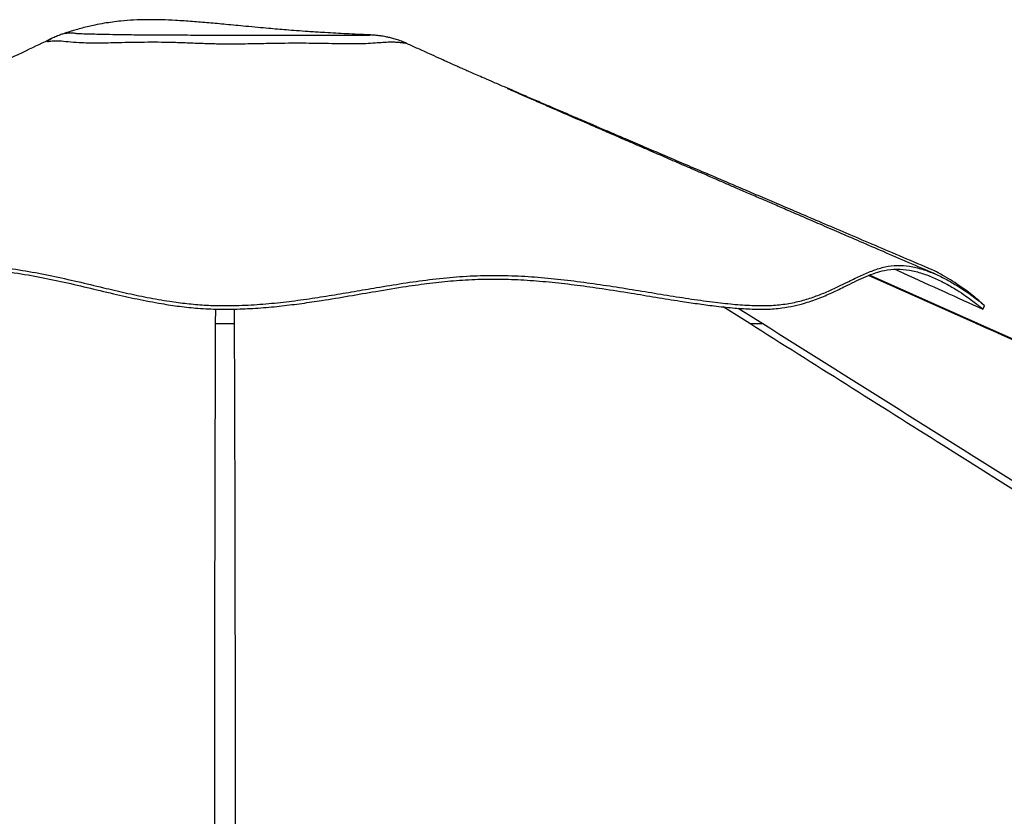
# Paper-space layout 'Surface Plate' of a CAD drawing. Header units: millimetres. Extents: x 2386 to 18395, y 1192 to 15955.
# Tile 18 of 48: x 6357 to 7350, y 6692 to 7495. Entities that reach past the tile are written whole.
import ezdxf

# ---------------------------------------------------------------- set-up
doc = ezdxf.new("R2010")
doc.units = ezdxf.units.MM

psp = doc.layouts.new('Surface Plate')

# ---------------------------------------------------------------- linework, layer by layer
at = {"color": 7, "linetype": 'Continuous', "lineweight": 25, "ltscale": 2}
for p, q in [((6707.39, 7479.91), (6707.27, 7479.91)), ((7323.48, 7188.82), (7213.97, 7237.54))]:
    psp.add_line(p, q, dxfattribs=at)
at = {"color": 8, "linetype": 'Continuous', "lineweight": 25, "ltscale": 2}
for p, q in [((7321.8, 7188.78), (7213.07, 7237.2)), ((6555.01, 7188.78), (6555.13, 7203.42)), ((6573.59, 7203.45), (6573.71, 7188.78)), ((7093.34, 7188.78), (7066.55, 7205.7)), ((7081.85, 7204.3), (7106.56, 7188.78))]:
    psp.add_line(p, q, dxfattribs=at)
at = {"color": 7, "linetype": 'Continuous', "lineweight": 25, "ltscale": 2, "flags": 128}
for points in [[(7328.51, 7203.21), (7329.34, 7205.05), (7330.18, 7206.89)], [(9984.24, 6005.85), (8100.53, 6843.25), (7323.47, 7188.8)]]:
    psp.add_lwpolyline(points, dxfattribs=at)
at = {"color": 7, "linetype": 'Continuous', "lineweight": 25, "ltscale": 2}
for points, knots in [([(6707.27, 7479.91), (6707.22, 7479.91), (6703.23, 7480.07), (6695.5, 7480.42), (6684.28, 7480.96), (6673.28, 7481.55), (6661.35, 7482.25), (6649, 7483.05), (6637.01, 7483.92), (6626.69, 7484.72), (6617.29, 7485.49), (6607.63, 7486.33), (6596.95, 7487.29), (6582.69, 7488.63), (6566.23, 7490.21), (6548.37, 7491.88), (6531.42, 7493.3), (6515.61, 7494.36), (6500.47, 7494.99), (6486.36, 7495.15), (6472.65, 7494.77), (6460.86, 7493.89), (6450.99, 7492.74), (6442.22, 7491.41), (6434.3, 7489.91), (6426.96, 7488.28), (6420.63, 7486.7), (6414.72, 7485.07), (6409.72, 7483.58), (6405.7, 7482.31), (6403.46, 7481.58), (6402.48, 7481.26), (6402.42, 7481.24)], [0, 0, 0, 0, 0.00045, 0.038416, 0.074141, 0.108052, 0.144283, 0.189834, 0.228532, 0.261197, 0.290422, 0.320075, 0.355117, 0.394184, 0.458252, 0.514027, 0.566223, 0.621159, 0.665829, 0.711637, 0.756836, 0.798241, 0.82648, 0.854351, 0.886694, 0.908245, 0.931132, 0.953448, 0.971343, 0.98558, 0.999219, 1, 1, 1, 1]), ([(6389.32, 7475.99), (6380.87, 7471.93), (6361.47, 7462.59), (6330.32, 7447.63), (6295.44, 7430.87), (6258.76, 7413.25), (6220.31, 7394.79), (6180.09, 7375.47), (6138.12, 7355.31), (6094.42, 7334.32), (6048.98, 7312.5), (6001.85, 7289.86), (5953.01, 7266.4), (5919.93, 7250.51), (5903.1, 7242.42)], [0, 0, 0, 0, 0.052788, 0.12125, 0.193233, 0.268742, 0.347779, 0.430347, 0.516449, 0.606085, 0.699258, 0.795966, 0.896213, 1, 1, 1, 1]), ([(6402.29, 7481.18), (6401.22, 7480.83), (6398.71, 7479.99), (6394.42, 7478.29), (6391.09, 7476.88), (6389.29, 7475.97), (6389.17, 7475.91)], [0, 0, 0, 0, 0.254775, 0.595938, 0.971278, 1, 1, 1, 1]), ([(6402.29, 7481.19), (6402.28, 7481.19), (6402.27, 7481.2), (6402.36, 7481.21), (6402.43, 7481.22)], [0, 0, 0, 0, 0.22698, 1, 1, 1, 1]), ([(6748.21, 7470.84), (6747.07, 7471.36), (6744.23, 7472.64), (6739.69, 7474.31), (6734.82, 7475.85), (6730.49, 7476.98), (6726.82, 7477.78), (6723.82, 7478.34), (6721.36, 7478.72), (6719.29, 7479), (6717.47, 7479.21), (6715.8, 7479.38), (6714.14, 7479.52), (6712.28, 7479.66), (6710.07, 7479.79), (6708.36, 7479.86), (6707.39, 7479.9)], [0, 0, 0, 0, 0.062119, 0.15525, 0.241394, 0.317461, 0.381221, 0.434181, 0.480305, 0.523835, 0.568888, 0.618394, 0.677492, 0.753449, 0.860073, 1, 1, 1, 1]), ([(6616.39, 7471.13), (6612.97, 7471.07), (6606.13, 7470.95), (6595.52, 7470.75), (6584.68, 7470.58), (6572.1, 7470.46), (6557.87, 7470.49), (6542.1, 7470.97), (6526.32, 7471.57), (6511.2, 7472.1), (6496.84, 7472.33), (6483.21, 7472.3), (6469.93, 7472.11), (6457.65, 7471.85), (6446.58, 7471.57), (6436.68, 7471.3), (6428.03, 7471.36), (6418.53, 7471.77), (6408.49, 7472.43), (6402.34, 7473.07), (6399.57, 7473.32), (6399.57, 7473.32)], [0, 0, 0, 0, 0.040368, 0.080728, 0.122, 0.163262, 0.22145, 0.280479, 0.341081, 0.401992, 0.456664, 0.511326, 0.567073, 0.622793, 0.67296, 0.72309, 0.775629, 0.828253, 0.913666, 1, 1, 1, 1, 1]), ([(7273.91, 7244.42), (7264.06, 7248.62), (7244.95, 7256.77), (7217.14, 7268.63), (7191.06, 7279.75), (7166.71, 7290.14), (7144.21, 7299.74), (7123.55, 7308.55), (7104.51, 7316.68), (7086.7, 7324.28), (7067.72, 7332.38), (7047.83, 7340.87), (7027.33, 7349.63), (7008.19, 7357.8), (6989.66, 7365.72), (6973.59, 7372.59), (6959.94, 7378.43), (6949.35, 7382.96), (6940.9, 7386.58), (6934.49, 7389.32), (6929.17, 7391.6), (6922.93, 7394.27), (6914.81, 7397.75), (6905.51, 7401.74), (6895.98, 7405.82), (6887.71, 7409.38), (6880.49, 7412.48), (6873.78, 7415.36), (6867.13, 7418.22), (6860.21, 7421.21), (6852.48, 7424.54), (6843.25, 7428.53), (6833.43, 7432.78), (6824.12, 7436.82), (6817.09, 7439.89), (6811.21, 7442.46), (6805.85, 7444.81), (6802.16, 7446.44), (6800.27, 7447.27), (6799.36, 7447.67), (6799.28, 7447.7), (6798.36, 7448.1), (6796.26, 7449.03), (6792.69, 7450.63), (6787.18, 7453.12), (6779.49, 7456.61), (6769.88, 7460.98), (6759.25, 7465.82), (6751.79, 7469.21), (6748.2, 7470.84)], [0, 0, 0, 0, 0.054561, 0.105926, 0.154094, 0.199063, 0.240831, 0.278736, 0.313598, 0.346371, 0.377422, 0.418794, 0.456647, 0.491079, 0.524944, 0.559564, 0.580488, 0.600917, 0.618559, 0.627577, 0.636721, 0.648367, 0.662594, 0.682387, 0.700599, 0.716086, 0.728946, 0.741392, 0.75433, 0.767147, 0.781445, 0.799268, 0.820694, 0.838229, 0.852585, 0.865054, 0.876018, 0.886255, 0.890661, 0.894806, 0.898907, 0.903367, 0.90883, 0.915669, 0.927249, 0.941864, 0.959632, 0.980611, 1, 1, 1, 1]), ([(7280.2, 7238.78), (7271.19, 7242.67), (7253.82, 7250.17), (7228.71, 7261.02), (7205.51, 7271.04), (7184.23, 7280.24), (7164.98, 7288.56), (7147.74, 7296.01), (7132.42, 7302.63), (7118.64, 7308.59), (7105.4, 7314.31), (7092.59, 7319.85), (7080.33, 7325.15), (7068.83, 7330.13), (7056.98, 7335.25), (7043.66, 7341.02), (7028.34, 7347.65), (7011.5, 7354.94), (6994.11, 7362.47), (6977.16, 7369.82), (6961.11, 7376.78), (6945.95, 7383.36), (6933.07, 7388.95), (6922.29, 7393.64), (6913.42, 7397.5), (6904.71, 7401.29), (6895.83, 7405.16), (6886.48, 7409.24), (6876.76, 7413.49), (6868.13, 7417.26), (6861.18, 7420.31), (6856.22, 7422.48), (6852.52, 7424.11), (6850.25, 7425.1), (6849, 7425.65), (6848.88, 7425.69), (6848.82, 7425.72)], [0, 0, 0, 0, 0.061785, 0.119174, 0.172162, 0.220742, 0.264912, 0.303994, 0.338814, 0.369766, 0.398363, 0.429523, 0.457546, 0.482441, 0.508451, 0.539088, 0.574368, 0.614304, 0.655389, 0.694412, 0.731372, 0.766269, 0.799207, 0.820458, 0.84097, 0.860746, 0.88091, 0.902954, 0.92692, 0.950105, 0.964499, 0.976228, 0.985376, 0.990872, 0.995628, 1, 1, 1, 1]), ([(6309.43, 7247.28), (6318.56, 7246.84), (6336.78, 7245.95), (6363.46, 7242.13), (6389.71, 7237.12), (6415.72, 7231.22), (6440.33, 7225.31), (6463.72, 7219.84), (6485.96, 7215.11), (6506.75, 7211.42), (6525.96, 7208.88), (6543.43, 7207.34), (6561.1, 7206.74), (6580.89, 7207.06), (6602.69, 7208.33), (6626.22, 7210.7), (6649.4, 7213.8), (6672.24, 7217.38), (6694.79, 7221.22), (6718.64, 7225.35), (6743.88, 7229.51), (6770.69, 7233.3), (6797.8, 7236.12), (6825.35, 7237.59), (6852.81, 7237.32), (6879.86, 7235.68), (6906.33, 7233.06), (6932.69, 7229.66), (6958.84, 7225.75), (6984.69, 7221.56), (7010.09, 7217.37), (7034.88, 7213.46), (7057.93, 7210.28), (7079.04, 7208.04), (7098.01, 7206.85), (7115.39, 7206.83), (7131.27, 7208.59), (7145.77, 7211.73), (7159.07, 7215.93), (7171.34, 7220.83), (7182.76, 7226.1), (7194.25, 7231.78), (7205.9, 7237.49), (7217.89, 7242.62), (7229.83, 7246.29), (7242, 7247.85), (7254.67, 7246.87), (7267.46, 7243.81), (7280.1, 7239.06), (7292.09, 7233.2), (7302.35, 7227.22), (7310.82, 7221.69), (7317.59, 7216.88), (7323.15, 7212.67), (7327.01, 7209.57), (7329.18, 7207.76), (7330.14, 7206.92), (7330.09, 7206.97), (7330.08, 7206.98)], [0, 0, 0, 0, 0.020157, 0.040212, 0.060157, 0.079995, 0.099725, 0.116082, 0.13236, 0.148552, 0.160645, 0.17269, 0.184713, 0.196872, 0.213201, 0.229609, 0.2461, 0.262668, 0.279321, 0.296057, 0.316241, 0.336538, 0.356954, 0.37749, 0.39809, 0.417394, 0.436697, 0.455995, 0.475284, 0.494559, 0.513818, 0.533056, 0.552263, 0.56931, 0.586326, 0.603137, 0.619859, 0.63672, 0.65372, 0.670847, 0.688106, 0.705492, 0.72651, 0.747695, 0.769051, 0.790566, 0.81204, 0.834498, 0.856994, 0.879507, 0.902003, 0.919642, 0.937231, 0.954747, 0.972171, 0.985301, 0.998364, 1, 1, 1, 1]), ([(5861.32, 7203.24), (5861.34, 7203.26), (5861.39, 7203.3), (5862.7, 7204.46), (5865.07, 7206.5), (5868.8, 7209.64), (5874.53, 7214.3), (5882.12, 7220.2), (5891.87, 7227.26), (5902.58, 7234.18), (5913.17, 7239.8), (5921.12, 7242.7), (5926.54, 7243.66), (5930.86, 7243.77), (5935.3, 7242.97), (5940.89, 7240.63), (5946.79, 7236.4), (5953.54, 7230.33), (5960.11, 7224.46), (5967.01, 7219.11), (5973.76, 7214.77), (5981.25, 7210.99), (5989.45, 7207.87), (5999.03, 7205.36), (6010.03, 7203.69), (6022.57, 7203.03), (6036.44, 7203.42), (6051.57, 7204.77), (6067.34, 7206.91), (6083.48, 7209.63), (6099.77, 7212.74), (6116.55, 7216.18), (6139.63, 7221.08), (6169.33, 7227.44), (6202.73, 7233.92), (6233.43, 7238.79), (6261.23, 7242.05), (6289.26, 7243.84), (6317.35, 7243.72), (6345.25, 7241.23), (6372.44, 7236.91), (6399.11, 7231.39), (6425.39, 7225.23), (6450.92, 7219.09), (6475.89, 7213.47), (6498.13, 7209.17), (6518.62, 7206.09), (6537.82, 7204.06), (6558.11, 7203.06), (6579.33, 7203.36), (6600.66, 7204.55), (6621.6, 7206.55), (6642.04, 7209.12), (6664.63, 7212.48), (6689.48, 7216.65), (6717.83, 7221.58), (6744.91, 7226.04), (6770.96, 7229.67), (6794.9, 7232.19), (6819.15, 7233.69), (6843.9, 7233.85), (6868.98, 7232.74), (6894.28, 7230.6), (6919.59, 7227.64), (6946.18, 7223.89), (6972.66, 7219.7), (6998.92, 7215.37), (7021.21, 7211.76), (7040.73, 7208.83), (7058.36, 7206.48), (7076.18, 7204.56), (7093.9, 7203.36), (7110.54, 7203.07), (7125.25, 7204.28), (7138.21, 7206.57), (7151.15, 7209.95), (7164.43, 7214.66), (7178.47, 7220.83), (7190.67, 7226.85), (7201.55, 7232.21), (7210.91, 7236.49), (7220.11, 7240.04), (7230.3, 7242.88), (7241.7, 7244.17), (7254.47, 7242.96), (7267.25, 7239.69), (7279.75, 7234.84), (7291.67, 7228.89), (7302.12, 7222.71), (7310.6, 7217.07), (7317.21, 7212.31), (7321.89, 7208.72), (7325.16, 7206.09), (7327.32, 7204.29), (7328.52, 7203.25), (7328.41, 7203.35), (7328.4, 7203.36)], [0, 0, 0, 0, 0.003461, 0.01021, 0.016992, 0.025995, 0.035035, 0.047686, 0.060356, 0.074834, 0.089331, 0.102151, 0.108609, 0.115066, 0.124444, 0.133847, 0.149743, 0.163695, 0.177661, 0.187658, 0.197675, 0.206099, 0.214578, 0.223105, 0.231722, 0.240171, 0.248746, 0.257396, 0.266152, 0.274257, 0.282392, 0.290599, 0.298822, 0.31555, 0.332318, 0.344821, 0.357377, 0.369964, 0.382737, 0.395588, 0.408598, 0.421034, 0.433492, 0.44596, 0.456929, 0.467938, 0.475892, 0.48389, 0.49277, 0.501787, 0.510884, 0.52009, 0.528966, 0.537873, 0.550432, 0.563019, 0.577447, 0.588631, 0.599825, 0.611093, 0.622392, 0.633822, 0.645272, 0.65679, 0.668314, 0.681695, 0.69343, 0.705186, 0.713625, 0.722086, 0.731763, 0.741538, 0.751393, 0.761376, 0.769923, 0.778509, 0.790654, 0.802844, 0.816846, 0.827016, 0.837192, 0.847387, 0.857598, 0.871162, 0.884831, 0.89856, 0.912481, 0.926423, 0.940513, 0.952563, 0.963145, 0.973756, 0.981387, 0.98904, 0.998709, 1, 1, 1, 1]), ([(7239.76, 7243.52), (7242.66, 7242.21), (7259.15, 7234.73), (7288.69, 7221.33), (7315.33, 7209.25), (7328.38, 7203.33)], [0, 0, 0, 0, 0.098041, 0.558326, 1, 1, 1, 1]), ([(7330, 7207.05), (7329.66, 7207.36), (7328.85, 7208.08), (7325.62, 7210.9), (7320.55, 7215.12), (7314.06, 7220.23), (7306.48, 7225.79), (7298.05, 7231.52), (7288.33, 7237.35), (7280.2, 7241.83), (7275.04, 7243.83), (7273.86, 7244.28)], [0, 0, 0, 0, 0.08971, 0.209702, 0.330087, 0.450738, 0.571476, 0.692211, 0.81281, 0.957179, 1, 1, 1, 1]), ([(6555.01, 7188.78), (6556.46, 7188.78), (6559.4, 7188.78), (6564.1, 7188.78), (6568.96, 7188.78), (6572.11, 7188.78), (6573.71, 7188.78)], [0, 0, 0, 0, 0.238356, 0.483423, 0.737353, 1, 1, 1, 1]), ([(9030.11, 5970.28), (8740.68, 6152.26), (8305.62, 6425.8), (7725.06, 6790.98), (7368.78, 7015.13), (7158.37, 7147.78), (7093.34, 7188.78)], [0, 0, 0, 0, 0.448133, 0.673636, 0.899139, 1, 1, 1, 1]), ([(7093.34, 7188.78), (7094.69, 7188.78), (7097.42, 7188.78), (7101.05, 7188.78), (7104.25, 7188.78), (7105.78, 7188.78), (7106.56, 7188.78)], [0, 0, 0, 0, 0.238356, 0.483423, 0.737353, 1, 1, 1, 1]), ([(10062.07, 5970.28), (9652.72, 6152.26), (9037.38, 6425.8), (8216.07, 6790.98), (7711.98, 7015.13), (7413.92, 7147.78), (7321.8, 7188.78)], [0, 0, 0, 0, 0.448133, 0.673636, 0.899139, 1, 1, 1, 1])]:
    psp.add_open_spline(points, degree=3, knots=knots, dxfattribs=at)
at = {"color": 8, "linetype": 'Continuous', "lineweight": 25, "ltscale": 2}
for points, knots in [([(6399.57, 7473.32), (6399.57, 7473.32), (6398.62, 7473.47), (6396.43, 7473.68), (6392, 7473.56), (6387.6, 7473.05), (6385.73, 7472.79), (6385.16, 7472.93), (6385.49, 7473.46), (6386.87, 7474.56), (6388.28, 7475.54), (6389.06, 7475.84), (6389.18, 7475.89)], [0, 0, 0, 0, 0.000001, 0.10811, 0.216939, 0.362023, 0.511073, 0.570827, 0.704164, 0.838975, 0.974912, 1, 1, 1, 1]), ([(6402.43, 7481.22), (6402.83, 7481.31), (6403.67, 7481.51), (6407.18, 7481.85), (6410.72, 7481.85), (6413.61, 7481.49), (6415.23, 7481.23), (6418.42, 7481.07), (6424.02, 7480.96), (6431.13, 7480.74), (6439.14, 7480.56), (6449.43, 7480.37), (6459.68, 7480.19), (6470.13, 7480.02), (6478.97, 7479.94), (6488.48, 7479.89), (6498.61, 7479.85), (6509.27, 7479.8), (6520.82, 7479.73), (6533.12, 7479.64), (6546.12, 7479.53), (6559.32, 7479.44), (6573.6, 7479.39), (6588.91, 7479.4), (6599.36, 7479.42), (6604.64, 7479.43)], [0, 0, 0, 0, 0.034259, 0.072495, 0.149264, 0.18299, 0.199866, 0.216932, 0.263875, 0.310958, 0.358527, 0.406248, 0.480804, 0.518444, 0.5565, 0.594281, 0.63241, 0.671487, 0.710843, 0.75494, 0.799279, 0.844251, 0.889445, 0.944166, 1, 1, 1, 1]), ([(6604.64, 7479.43), (6606.82, 7479.43), (6612.86, 7479.45), (6622.46, 7479.46), (6633.32, 7479.47), (6643.81, 7479.46), (6654.77, 7479.45), (6666.03, 7479.45), (6677.33, 7479.49), (6687.65, 7479.58), (6695.36, 7479.65), (6700.73, 7479.67), (6704.29, 7479.67), (6707.11, 7479.65), (6709.37, 7479.63), (6710.75, 7479.62), (6710.81, 7479.66), (6709.7, 7479.78), (6708.56, 7479.87), (6707.47, 7479.9), (6707.39, 7479.91)], [0, 0, 0, 0, 0.031793, 0.088155, 0.144934, 0.202772, 0.260888, 0.334367, 0.408344, 0.484256, 0.561082, 0.606107, 0.651471, 0.697832, 0.744505, 0.805808, 0.867766, 0.931194, 0.994934, 1, 1, 1, 1]), ([(6748.19, 7470.82), (6748.21, 7470.81), (6748.25, 7470.81), (6746.04, 7471.27), (6742.43, 7471.8), (6738.1, 7472.23), (6733.02, 7472.46), (6727.04, 7472.32), (6719.99, 7471.8), (6711.32, 7471.12), (6701.15, 7470.58), (6689.79, 7470.6), (6677.93, 7470.79), (6665.83, 7471.03), (6652.76, 7471.24), (6639.07, 7471.36), (6626.88, 7471.29), (6619.19, 7471.17), (6616.39, 7471.13)], [0, 0, 0, 0, 0.044424, 0.116138, 0.173049, 0.230306, 0.288273, 0.346397, 0.416119, 0.486242, 0.558231, 0.6313, 0.692334, 0.758732, 0.82543, 0.893023, 0.960919, 1, 1, 1, 1]), ([(6553.76, 6009.14), (6553.8, 6178.16), (6553.86, 6438.76), (6554.13, 6790.98), (6554.37, 7015.13), (6554.86, 7147.78), (6555.01, 7188.78)], [0, 0, 0, 0, 0.429949, 0.662883, 0.895816, 1, 1, 1, 1]), ([(6573.71, 7188.78), (6573.9, 7134.58), (6574.45, 6976.24), (6574.74, 6609.88), (6574.91, 6271.45), (6574.96, 6037.08), (6574.97, 6010.81)], [0, 0, 0, 0, 0.137943, 0.402989, 0.933082, 1, 1, 1, 1]), ([(7106.56, 7188.78), (7192.81, 7134.58), (7444.8, 6976.24), (8027.63, 6609.88), (8564.15, 6272.63), (8935.1, 6039.44), (8975.01, 6014.35)], [0, 0, 0, 0, 0.13836, 0.404205, 0.935898, 1, 1, 1, 1]), ([(7321.8, 7188.78), (7322.24, 7188.78), (7323.13, 7188.78), (7323.61, 7188.78), (7323.47, 7188.78), (7323.46, 7188.78)], [0, 0, 0, 0, 0.476664, 0.96675, 1, 1, 1, 1])]:
    psp.add_open_spline(points, degree=3, knots=knots, dxfattribs=at)

doc.saveas('drawing.dxf')
